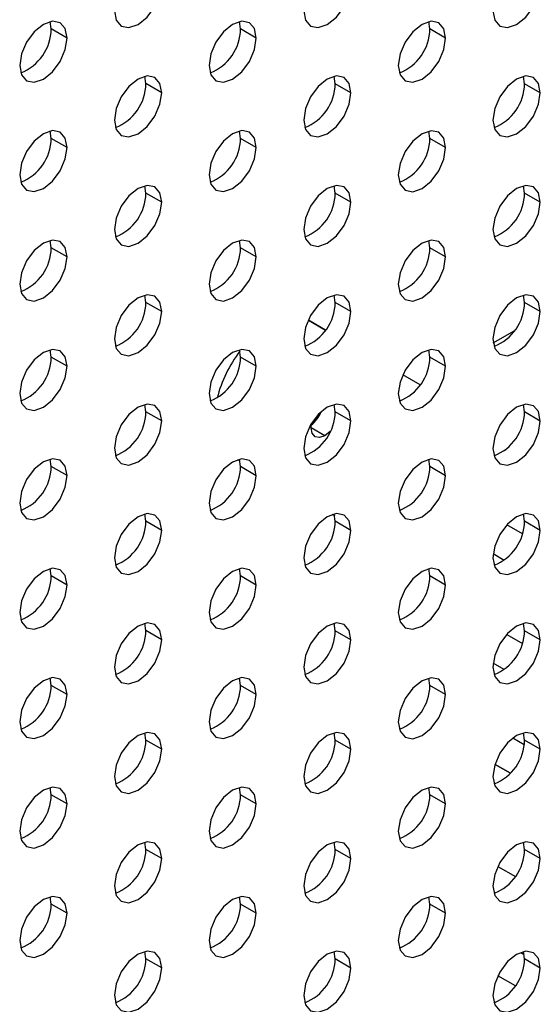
# Model space of a CAD drawing. Header units: millimetres. Extents: x 0 to 1118, y 0 to 864.
# Tile 234 of 254: x 977.34 to 981.23, y 700.67 to 708.02. Entities that reach past the tile are written whole.
import ezdxf

# ---------------------------------------------------------------- set-up
doc = ezdxf.new("R2010")
doc.units = ezdxf.units.MM

msp = doc.modelspace()

# ---------------------------------------------------------------- linework, layer by layer
at = {"color": 7, "linetype": 'Continuous', "lineweight": 25}
for p, q in [((977.5751, 707.9482), (977.5675, 708.0031)), ((978.9894, 707.9481), (978.9817, 708.003)), ((980.4036, 707.948), (980.396, 708.0029)), ((977.693, 707.8802), (977.5751, 707.9482)), ((979.1072, 707.8801), (978.9894, 707.9481)), ((980.5214, 707.88), (980.4036, 707.948)), ((978.2823, 707.5399), (978.2746, 707.5948)), ((979.6965, 707.5398), (979.6889, 707.5947)), ((981.1107, 707.5396), (981.1031, 707.5945)), ((978.4001, 707.4719), (978.2823, 707.5399)), ((979.8143, 707.4717), (979.6965, 707.5398)), ((981.2285, 707.4716), (981.1107, 707.5396)), ((977.5751, 707.1317), (977.5675, 707.1866)), ((978.9894, 707.1316), (978.9817, 707.1865)), ((980.4036, 707.1314), (980.396, 707.1863)), ((977.693, 707.0637), (977.5751, 707.1317)), ((979.1072, 707.0635), (978.9894, 707.1316)), ((980.5214, 707.0634), (980.4036, 707.1314)), ((978.2823, 706.7234), (978.2746, 706.7783)), ((979.6965, 706.7232), (979.6889, 706.7781)), ((981.1107, 706.7231), (981.1031, 706.778)), ((978.4001, 706.6553), (978.2823, 706.7234)), ((979.8143, 706.6552), (979.6965, 706.7232)), ((981.2285, 706.6551), (981.1107, 706.7231)), ((977.5751, 706.3152), (977.5675, 706.3701)), ((977.693, 706.2471), (977.5751, 706.3152)), ((978.9894, 706.315), (978.9817, 706.3699)), ((979.1072, 706.247), (978.9894, 706.315)), ((980.4036, 706.3149), (980.396, 706.3698)), ((980.5214, 706.2469), (980.4036, 706.3149)), ((978.2823, 705.9068), (978.2746, 705.9617)), ((979.6965, 705.9067), (979.6889, 705.9616)), ((981.1107, 705.9066), (981.1031, 705.9614)), ((978.4001, 705.8388), (978.2823, 705.9068)), ((979.8143, 705.8387), (979.6965, 705.9067)), ((981.2285, 705.8385), (981.1107, 705.9066)), ((979.4979, 705.7741), (979.6246, 705.7009)), ((979.6246, 705.7009), (979.4979, 705.7741)), ((980.8768, 705.606), (981.0373, 705.6987)), ((977.5751, 705.4986), (977.5675, 705.5535)), ((977.693, 705.4306), (977.5751, 705.4986)), ((978.9894, 705.4985), (978.9817, 705.5534)), ((979.1072, 705.4305), (978.9894, 705.4985)), ((980.4036, 705.4984), (980.396, 705.5532)), ((980.5214, 705.4303), (980.4036, 705.4984)), ((980.3318, 705.2926), (980.2024, 705.3673)), ((978.2823, 705.0903), (978.2746, 705.1452)), ((979.6965, 705.0902), (979.6889, 705.145)), ((981.1107, 705.09), (981.1031, 705.1449)), ((978.4001, 705.0223), (978.2823, 705.0903)), ((979.8143, 705.0221), (979.6965, 705.0902)), ((981.2285, 705.022), (981.1107, 705.09)), ((980.9575, 704.802), (980.9711, 704.8099)), ((980.9575, 704.7993), (980.9575, 704.802)), ((980.9575, 704.802), (980.9596, 704.8008)), ((977.5751, 704.6821), (977.5675, 704.737)), ((978.9854, 704.7228), (978.9678, 704.733)), ((978.9894, 704.682), (978.9817, 704.7368)), ((980.4036, 704.6818), (980.396, 704.7367)), ((977.693, 704.6141), (977.5751, 704.6821)), ((979.1072, 704.6139), (978.9894, 704.682)), ((980.5214, 704.6138), (980.4036, 704.6818)), ((978.2823, 704.2737), (978.2746, 704.3286)), ((979.6925, 704.3145), (979.6749, 704.3246)), ((979.675, 704.3246), (979.6925, 704.3145)), ((979.6965, 704.2736), (979.6889, 704.3285)), ((981.1107, 704.2735), (981.1031, 704.3284)), ((978.4001, 704.2057), (978.2823, 704.2737)), ((979.8143, 704.2056), (979.6965, 704.2736)), ((981.0945, 704.1787), (980.9777, 704.246)), ((981.2285, 704.2055), (981.1107, 704.2735)), ((980.8769, 704.0321), (980.9596, 703.9843)), ((980.8769, 704.0321), (980.9596, 703.9843)), ((979.4608, 704.0032), (979.4608, 703.9998)), ((980.9575, 703.9855), (980.9575, 703.9856)), ((977.5751, 703.8655), (977.5675, 703.9204)), ((978.9894, 703.8654), (978.9817, 703.9203)), ((980.4036, 703.8653), (980.396, 703.9202)), ((977.693, 703.7975), (977.5751, 703.8655)), ((979.1072, 703.7974), (978.9894, 703.8654)), ((980.5214, 703.7972), (980.4036, 703.8653)), ((978.2823, 703.4572), (978.2746, 703.5121)), ((979.6965, 703.4571), (979.6889, 703.512)), ((981.1107, 703.4569), (981.1031, 703.5118)), ((978.4001, 703.3892), (978.2823, 703.4572)), ((979.8143, 703.389), (979.6965, 703.4571)), ((981.2285, 703.3889), (981.1107, 703.4569)), ((980.9777, 703.4295), (981.0945, 703.3621)), ((980.9777, 703.4295), (981.0944, 703.3621)), ((980.9596, 703.1678), (980.8769, 703.2156)), ((979.4608, 703.1866), (979.4608, 703.1833)), ((977.5751, 703.049), (977.5675, 703.1039)), ((978.9894, 703.0489), (978.9817, 703.1038)), ((980.4036, 703.0487), (980.396, 703.1036)), ((977.693, 702.981), (977.5751, 703.049)), ((979.1072, 702.9808), (978.9894, 703.0489)), ((980.5214, 702.9807), (980.4036, 703.0487)), ((978.2823, 702.6407), (978.2746, 702.6956)), ((978.4001, 702.5726), (978.2823, 702.6407)), ((979.6965, 702.6405), (979.6889, 702.6954)), ((979.8143, 702.5725), (979.6965, 702.6405)), ((981.1083, 702.6056), (981.0228, 702.655)), ((981.1107, 702.6404), (981.1031, 702.6953)), ((981.2285, 702.5724), (981.1107, 702.6404)), ((981.0053, 702.3929), (980.89, 702.4594)), ((980.8901, 702.4594), (981.0054, 702.3929)), ((980.9575, 702.4205), (980.9575, 702.4205)), ((979.4608, 702.3701), (979.4608, 702.3667)), ((977.5751, 702.2325), (977.5675, 702.2873)), ((978.9894, 702.2323), (978.9817, 702.2872)), ((980.4036, 702.2322), (980.396, 702.2871)), ((977.693, 702.1644), (977.5751, 702.2325)), ((979.1072, 702.1643), (978.9894, 702.2323)), ((980.5214, 702.1642), (980.4036, 702.2322)), ((978.2823, 701.8241), (978.2746, 701.879)), ((978.4001, 701.7561), (978.2823, 701.8241)), ((979.6965, 701.824), (979.6889, 701.8789)), ((979.8143, 701.756), (979.6965, 701.824)), ((981.1107, 701.8239), (981.1031, 701.8787)), ((981.2285, 701.7558), (981.1107, 701.8239)), ((980.9121, 701.6982), (981.0423, 701.6231)), ((980.9121, 701.6982), (981.0422, 701.623)), ((980.9575, 701.672), (980.9575, 701.672)), ((979.4608, 701.5535), (979.4608, 701.5502)), ((977.5751, 701.4159), (977.5675, 701.4708)), ((978.9894, 701.4158), (978.9817, 701.4707)), ((980.4036, 701.4157), (980.396, 701.4705)), ((977.693, 701.3479), (977.5751, 701.4159)), ((979.1072, 701.3478), (978.9894, 701.4158)), ((980.5214, 701.3476), (980.4036, 701.4157)), ((978.2823, 701.0076), (978.2746, 701.0625)), ((979.6965, 701.0075), (979.6889, 701.0623)), ((981.0819, 701.0558), (981.1081, 701.0407)), ((981.082, 701.0558), (981.1081, 701.0407)), ((981.1107, 701.0073), (981.1031, 701.0622)), ((978.4001, 700.9396), (978.2823, 701.0076)), ((979.8143, 700.9394), (979.6965, 701.0075)), ((981.2285, 700.9393), (981.1107, 701.0073)), ((981.0423, 700.8065), (980.9121, 700.8817)), ((979.4608, 700.737), (979.4608, 700.7337))]:
    msp.add_line(p, q, dxfattribs=at)
at = {"color": 8, "linetype": 'Continuous', "lineweight": 25}
for p, q in [((979.4979, 705.7741), (979.4979, 705.7741)), ((979.6187, 704.9117), (979.5156, 704.9712))]:
    msp.add_line(p, q, dxfattribs=at)
at = {"color": 7, "linetype": 'Continuous', "lineweight": 25, "flags": 128}
for points in [[(978.0466, 708.0843), (978.06, 708.014), (978.0983, 707.9699), (978.1557, 707.9587), (978.2233, 707.9822), (978.291, 708.0368), (978.3483, 708.1142), (978.3867, 708.2025), (978.4001, 708.2884)], [(979.4608, 708.0842), (979.4742, 708.0138), (979.5125, 707.9697), (979.5699, 707.9586), (979.6375, 707.9821), (979.7052, 708.0367), (979.7625, 708.1141), (979.8009, 708.2024), (979.8143, 708.2883)], [(980.875, 708.0841), (980.8884, 708.0137), (980.9268, 707.9696), (980.9841, 707.9585), (981.0518, 707.982), (981.1194, 708.0366), (981.1768, 708.1139), (981.2151, 708.2023), (981.2285, 708.2882)], [(977.693, 707.8802), (977.6795, 707.9506), (977.6412, 707.9947), (977.5839, 708.0058), (977.5162, 707.9823), (977.4486, 707.9277), (977.3912, 707.8503), (977.3529, 707.762), (977.3394, 707.6761)], [(979.1072, 707.8801), (979.0938, 707.9504), (979.0554, 707.9945), (978.9981, 708.0057), (978.9304, 707.9822), (978.8628, 707.9276), (978.8054, 707.8502), (978.7671, 707.7619), (978.7537, 707.676)], [(980.5214, 707.88), (980.508, 707.9503), (980.4697, 707.9944), (980.4123, 708.0055), (980.3447, 707.982), (980.277, 707.9274), (980.2197, 707.8501), (980.1813, 707.7617), (980.1679, 707.6758)], [(977.3394, 707.6761), (977.3529, 707.6058), (977.3912, 707.5617), (977.4486, 707.5505), (977.5162, 707.574), (977.5839, 707.6286), (977.6412, 707.706), (977.6795, 707.7943), (977.693, 707.8802)], [(978.7537, 707.676), (978.7671, 707.6056), (978.8054, 707.5615), (978.8628, 707.5504), (978.9304, 707.5739), (978.9981, 707.6285), (979.0554, 707.7058), (979.0938, 707.7942), (979.1072, 707.8801)], [(980.1679, 707.6758), (980.1813, 707.6055), (980.2197, 707.5614), (980.277, 707.5502), (980.3447, 707.5738), (980.4123, 707.6284), (980.4697, 707.7057), (980.508, 707.7941), (980.5214, 707.88)], [(978.4001, 707.4719), (978.3867, 707.5422), (978.3483, 707.5863), (978.291, 707.5975), (978.2233, 707.574), (978.1557, 707.5194), (978.0983, 707.442), (978.06, 707.3537), (978.0466, 707.2678)], [(979.8143, 707.4717), (979.8009, 707.5421), (979.7625, 707.5862), (979.7052, 707.5973), (979.6375, 707.5738), (979.5699, 707.5192), (979.5125, 707.4419), (979.4742, 707.3535), (979.4608, 707.2676)], [(981.2285, 707.4716), (981.2151, 707.542), (981.1768, 707.5861), (981.1194, 707.5972), (981.0518, 707.5737), (980.9841, 707.5191), (980.9268, 707.4417), (980.8884, 707.3534), (980.875, 707.2675)], [(978.0466, 707.2678), (978.06, 707.1974), (978.0983, 707.1533), (978.1557, 707.1422), (978.2233, 707.1657), (978.291, 707.2203), (978.3483, 707.2976), (978.3867, 707.386), (978.4001, 707.4719)], [(979.4608, 707.2676), (979.4742, 707.1973), (979.5125, 707.1532), (979.5699, 707.142), (979.6375, 707.1656), (979.7052, 707.2202), (979.7625, 707.2975), (979.8009, 707.3859), (979.8143, 707.4717)], [(980.875, 707.2675), (980.8884, 707.1972), (980.9268, 707.1531), (980.9841, 707.1419), (981.0518, 707.1654), (981.1194, 707.22), (981.1768, 707.2974), (981.2151, 707.3857), (981.2285, 707.4716)], [(977.693, 707.0637), (977.6795, 707.134), (977.6412, 707.1781), (977.5839, 707.1893), (977.5162, 707.1658), (977.4486, 707.1112), (977.3912, 707.0338), (977.3529, 706.9455), (977.3394, 706.8596)], [(979.1072, 707.0635), (979.0938, 707.1339), (979.0554, 707.178), (978.9981, 707.1891), (978.9304, 707.1656), (978.8628, 707.111), (978.8054, 707.0337), (978.7671, 706.9453), (978.7537, 706.8594)], [(980.5214, 707.0634), (980.508, 707.1338), (980.4697, 707.1779), (980.4123, 707.189), (980.3447, 707.1655), (980.277, 707.1109), (980.2197, 707.0335), (980.1813, 706.9452), (980.1679, 706.8593)], [(977.3394, 706.8596), (977.3529, 706.7892), (977.3912, 706.7451), (977.4486, 706.734), (977.5162, 706.7575), (977.5839, 706.8121), (977.6412, 706.8894), (977.6795, 706.9778), (977.693, 707.0637)], [(978.7537, 706.8594), (978.7671, 706.7891), (978.8054, 706.745), (978.8628, 706.7338), (978.9304, 706.7574), (978.9981, 706.8119), (979.0554, 706.8893), (979.0938, 706.9777), (979.1072, 707.0635)], [(980.1679, 706.8593), (980.1813, 706.789), (980.2197, 706.7449), (980.277, 706.7337), (980.3447, 706.7572), (980.4123, 706.8118), (980.4697, 706.8892), (980.508, 706.9775), (980.5214, 707.0634)], [(978.4001, 706.6553), (978.3867, 706.7257), (978.3483, 706.7698), (978.291, 706.7809), (978.2233, 706.7574), (978.1557, 706.7028), (978.0983, 706.6255), (978.06, 706.5371), (978.0466, 706.4512)], [(979.8143, 706.6552), (979.8009, 706.7256), (979.7625, 706.7697), (979.7052, 706.7808), (979.6375, 706.7573), (979.5699, 706.7027), (979.5125, 706.6253), (979.4742, 706.537), (979.4608, 706.4511)], [(981.2285, 706.6551), (981.2151, 706.7254), (981.1768, 706.7695), (981.1194, 706.7807), (981.0518, 706.7572), (980.9841, 706.7026), (980.9268, 706.6252), (980.8884, 706.5369), (980.875, 706.451)], [(978.0466, 706.4512), (978.06, 706.3809), (978.0983, 706.3368), (978.1557, 706.3256), (978.2233, 706.3492), (978.291, 706.4037), (978.3483, 706.4811), (978.3867, 706.5695), (978.4001, 706.6553)], [(979.4608, 706.4511), (979.4742, 706.3808), (979.5125, 706.3366), (979.5699, 706.3255), (979.6375, 706.349), (979.7052, 706.4036), (979.7625, 706.481), (979.8009, 706.5693), (979.8143, 706.6552)], [(980.875, 706.451), (980.8884, 706.3806), (980.9268, 706.3365), (980.9841, 706.3254), (981.0518, 706.3489), (981.1194, 706.4035), (981.1768, 706.4808), (981.2151, 706.5692), (981.2285, 706.6551)], [(977.693, 706.2471), (977.6795, 706.3175), (977.6412, 706.3616), (977.5839, 706.3727), (977.5162, 706.3492), (977.4486, 706.2946), (977.3912, 706.2173), (977.3529, 706.1289), (977.3394, 706.043)], [(979.1072, 706.247), (979.0938, 706.3174), (979.0554, 706.3615), (978.9981, 706.3726), (978.9304, 706.3491), (978.8628, 706.2945), (978.8054, 706.2171), (978.7671, 706.1288), (978.7537, 706.0429)], [(980.5214, 706.2469), (980.508, 706.3172), (980.4697, 706.3613), (980.4123, 706.3725), (980.3447, 706.349), (980.277, 706.2944), (980.2197, 706.217), (980.1813, 706.1287), (980.1679, 706.0428)], [(977.3394, 706.043), (977.3529, 705.9727), (977.3912, 705.9286), (977.4486, 705.9174), (977.5162, 705.9409), (977.5839, 705.9955), (977.6412, 706.0729), (977.6795, 706.1612), (977.693, 706.2471)], [(978.7537, 706.0429), (978.7671, 705.9725), (978.8054, 705.9284), (978.8628, 705.9173), (978.9304, 705.9408), (978.9981, 705.9954), (979.0554, 706.0728), (979.0938, 706.1611), (979.1072, 706.247)], [(980.1679, 706.0428), (980.1813, 705.9724), (980.2197, 705.9283), (980.277, 705.9172), (980.3447, 705.9407), (980.4123, 705.9953), (980.4697, 706.0726), (980.508, 706.161), (980.5214, 706.2469)], [(978.4001, 705.8388), (978.3867, 705.9091), (978.3483, 705.9533), (978.291, 705.9644), (978.2233, 705.9409), (978.1557, 705.8863), (978.0983, 705.8089), (978.06, 705.7206), (978.0466, 705.6347)], [(979.8143, 705.8387), (979.8009, 705.909), (979.7625, 705.9531), (979.7052, 705.9643), (979.6375, 705.9407), (979.5699, 705.8862), (979.5125, 705.8088), (979.4742, 705.7204), (979.4608, 705.6346)], [(981.2285, 705.8385), (981.2151, 705.9089), (981.1768, 705.953), (981.1194, 705.9641), (981.0518, 705.9406), (980.9841, 705.886), (980.9268, 705.8087), (980.8884, 705.7203), (980.875, 705.6344)], [(978.0466, 705.6347), (978.06, 705.5643), (978.0983, 705.5202), (978.1557, 705.5091), (978.2233, 705.5326), (978.291, 705.5872), (978.3483, 705.6646), (978.3867, 705.7529), (978.4001, 705.8388)], [(979.4608, 705.6346), (979.4742, 705.5642), (979.5125, 705.5201), (979.5699, 705.509), (979.6375, 705.5325), (979.7052, 705.5871), (979.7625, 705.6644), (979.8009, 705.7528), (979.8143, 705.8387)], [(980.875, 705.6344), (980.8884, 705.5641), (980.9268, 705.52), (980.9841, 705.5088), (981.0518, 705.5323), (981.1194, 705.5869), (981.1768, 705.6643), (981.2151, 705.7526), (981.2285, 705.8385)], [(977.693, 705.4306), (977.6795, 705.5009), (977.6412, 705.545), (977.5839, 705.5562), (977.5162, 705.5327), (977.4486, 705.4781), (977.3912, 705.4007), (977.3529, 705.3124), (977.3394, 705.2265)], [(979.1072, 705.4305), (979.0938, 705.5008), (979.0554, 705.5449), (978.9981, 705.5561), (978.9304, 705.5325), (978.8628, 705.478), (978.8054, 705.4006), (978.7671, 705.3122), (978.7537, 705.2264)], [(980.5214, 705.4303), (980.508, 705.5007), (980.4697, 705.5448), (980.4123, 705.5559), (980.3447, 705.5324), (980.277, 705.4778), (980.2197, 705.4005), (980.1813, 705.3121), (980.1679, 705.2262)], [(977.3394, 705.2265), (977.3529, 705.1561), (977.3912, 705.112), (977.4486, 705.1009), (977.5162, 705.1244), (977.5839, 705.179), (977.6412, 705.2564), (977.6795, 705.3447), (977.693, 705.4306)], [(978.7537, 705.2264), (978.7671, 705.156), (978.8054, 705.1119), (978.8628, 705.1008), (978.9304, 705.1243), (978.9981, 705.1789), (979.0554, 705.2562), (979.0938, 705.3446), (979.1072, 705.4305)], [(980.1679, 705.2262), (980.1813, 705.1559), (980.2197, 705.1118), (980.277, 705.1006), (980.3447, 705.1241), (980.4123, 705.1787), (980.4697, 705.2561), (980.508, 705.3444), (980.5214, 705.4303)], [(978.4001, 705.0223), (978.3867, 705.0926), (978.3483, 705.1367), (978.291, 705.1479), (978.2233, 705.1243), (978.1557, 705.0697), (978.0983, 704.9924), (978.06, 704.904), (978.0466, 704.8182)], [(979.8143, 705.0221), (979.8009, 705.0925), (979.7625, 705.1366), (979.7052, 705.1477), (979.6375, 705.1242), (979.5699, 705.0696), (979.5125, 704.9923), (979.4742, 704.9039), (979.4608, 704.818)], [(981.2285, 705.022), (981.2151, 705.0923), (981.1768, 705.1364), (981.1194, 705.1476), (981.0518, 705.1241), (980.9841, 705.0695), (980.9268, 704.9921), (980.8884, 704.9038), (980.875, 704.8179)], [(978.0466, 704.8182), (978.06, 704.7478), (978.0983, 704.7037), (978.1557, 704.6926), (978.2233, 704.7161), (978.291, 704.7707), (978.3483, 704.848), (978.3867, 704.9364), (978.4001, 705.0223)], [(979.4608, 704.818), (979.4742, 704.7477), (979.5125, 704.7036), (979.5699, 704.6924), (979.6375, 704.7159), (979.7052, 704.7705), (979.7625, 704.8479), (979.8009, 704.9362), (979.8143, 705.0221)], [(979.6187, 704.9117), (979.5792, 704.898), (979.5458, 704.9045), (979.5234, 704.9302), (979.5156, 704.9712), (979.5188, 705.0028)], [(980.875, 704.8179), (980.8884, 704.7475), (980.9268, 704.7034), (980.9841, 704.6923), (981.0518, 704.7158), (981.1194, 704.7704), (981.1768, 704.8478), (981.2151, 704.9361), (981.2285, 705.022)], [(979.6606, 704.9462), (979.6582, 704.9435), (979.6187, 704.9117)], [(977.693, 704.6141), (977.6795, 704.6844), (977.6412, 704.7285), (977.5839, 704.7397), (977.5162, 704.7161), (977.4486, 704.6615), (977.3912, 704.5842), (977.3529, 704.4958), (977.3394, 704.41)], [(979.1072, 704.6139), (979.0938, 704.6843), (979.0554, 704.7284), (978.9981, 704.7395), (978.9304, 704.716), (978.8628, 704.6614), (978.8054, 704.5841), (978.7671, 704.4957), (978.7537, 704.4098)], [(980.5214, 704.6138), (980.508, 704.6841), (980.4697, 704.7282), (980.4123, 704.7394), (980.3447, 704.7159), (980.277, 704.6613), (980.2197, 704.5839), (980.1813, 704.4956), (980.1679, 704.4097)], [(977.3394, 704.41), (977.3529, 704.3396), (977.3912, 704.2955), (977.4486, 704.2844), (977.5162, 704.3079), (977.5839, 704.3625), (977.6412, 704.4398), (977.6795, 704.5282), (977.693, 704.6141)], [(978.7537, 704.4098), (978.7671, 704.3395), (978.8054, 704.2954), (978.8628, 704.2842), (978.9304, 704.3077), (978.9981, 704.3623), (979.0554, 704.4397), (979.0938, 704.528), (979.1072, 704.6139)], [(980.1679, 704.4097), (980.1813, 704.3393), (980.2197, 704.2952), (980.277, 704.2841), (980.3447, 704.3076), (980.4123, 704.3622), (980.4697, 704.4396), (980.508, 704.5279), (980.5214, 704.6138)], [(978.4001, 704.2057), (978.3867, 704.2761), (978.3483, 704.3202), (978.291, 704.3313), (978.2233, 704.3078), (978.1557, 704.2532), (978.0983, 704.1758), (978.06, 704.0875), (978.0466, 704.0016)], [(979.8143, 704.2056), (979.8009, 704.2759), (979.7625, 704.32), (979.7052, 704.3312), (979.6375, 704.3077), (979.5699, 704.2531), (979.5125, 704.1757), (979.4742, 704.0874), (979.4608, 704.0015)], [(981.2285, 704.2055), (981.2151, 704.2758), (981.1768, 704.3199), (981.1194, 704.331), (981.0518, 704.3075), (980.9841, 704.2529), (980.9268, 704.1756), (980.8884, 704.0872), (980.875, 704.0013)], [(978.0466, 704.0016), (978.06, 703.9313), (978.0983, 703.8872), (978.1557, 703.876), (978.2233, 703.8995), (978.291, 703.9541), (978.3483, 704.0315), (978.3867, 704.1198), (978.4001, 704.2057)], [(979.4608, 704.0015), (979.4742, 703.9311), (979.5125, 703.887), (979.5699, 703.8759), (979.6375, 703.8994), (979.7052, 703.954), (979.7625, 704.0313), (979.8009, 704.1197), (979.8143, 704.2056)], [(980.875, 704.0013), (980.8884, 703.931), (980.9268, 703.8869), (980.9841, 703.8757), (981.0518, 703.8993), (981.1194, 703.9539), (981.1768, 704.0312), (981.2151, 704.1196), (981.2285, 704.2055)], [(977.693, 703.7975), (977.6795, 703.8679), (977.6412, 703.912), (977.5839, 703.9231), (977.5162, 703.8996), (977.4486, 703.845), (977.3912, 703.7676), (977.3529, 703.6793), (977.3394, 703.5934)], [(979.1072, 703.7974), (979.0938, 703.8677), (979.0554, 703.9118), (978.9981, 703.923), (978.9304, 703.8995), (978.8628, 703.8449), (978.8054, 703.7675), (978.7671, 703.6792), (978.7537, 703.5933)], [(980.5214, 703.7972), (980.508, 703.8676), (980.4697, 703.9117), (980.4123, 703.9228), (980.3447, 703.8993), (980.277, 703.8447), (980.2197, 703.7674), (980.1813, 703.679), (980.1679, 703.5931)], [(977.3394, 703.5934), (977.3529, 703.5231), (977.3912, 703.479), (977.4486, 703.4678), (977.5162, 703.4913), (977.5839, 703.5459), (977.6412, 703.6233), (977.6795, 703.7116), (977.693, 703.7975)], [(978.7537, 703.5933), (978.7671, 703.5229), (978.8054, 703.4788), (978.8628, 703.4677), (978.9304, 703.4912), (978.9981, 703.5458), (979.0554, 703.6231), (979.0938, 703.7115), (979.1072, 703.7974)], [(980.1679, 703.5931), (980.1813, 703.5228), (980.2197, 703.4787), (980.277, 703.4675), (980.3447, 703.4911), (980.4123, 703.5457), (980.4697, 703.623), (980.508, 703.7114), (980.5214, 703.7972)], [(978.4001, 703.3892), (978.3867, 703.4595), (978.3483, 703.5036), (978.291, 703.5148), (978.2233, 703.4913), (978.1557, 703.4367), (978.0983, 703.3593), (978.06, 703.271), (978.0466, 703.1851)], [(979.8143, 703.389), (979.8009, 703.4594), (979.7625, 703.5035), (979.7052, 703.5146), (979.6375, 703.4911), (979.5699, 703.4365), (979.5125, 703.3592), (979.4742, 703.2708), (979.4608, 703.1849)], [(981.2285, 703.3889), (981.2151, 703.4593), (981.1768, 703.5034), (981.1194, 703.5145), (981.0518, 703.491), (980.9841, 703.4364), (980.9268, 703.359), (980.8884, 703.2707), (980.875, 703.1848)], [(978.0466, 703.1851), (978.06, 703.1147), (978.0983, 703.0706), (978.1557, 703.0595), (978.2233, 703.083), (978.291, 703.1376), (978.3483, 703.2149), (978.3867, 703.3033), (978.4001, 703.3892)], [(979.4608, 703.1849), (979.4742, 703.1146), (979.5125, 703.0705), (979.5699, 703.0593), (979.6375, 703.0829), (979.7052, 703.1374), (979.7625, 703.2148), (979.8009, 703.3032), (979.8143, 703.389)], [(980.875, 703.1848), (980.8884, 703.1145), (980.9268, 703.0704), (980.9841, 703.0592), (981.0518, 703.0827), (981.1194, 703.1373), (981.1768, 703.2147), (981.2151, 703.303), (981.2285, 703.3889)], [(977.693, 702.981), (977.6795, 703.0513), (977.6412, 703.0954), (977.5839, 703.1066), (977.5162, 703.0831), (977.4486, 703.0285), (977.3912, 702.9511), (977.3529, 702.8628), (977.3394, 702.7769)], [(979.1072, 702.9808), (979.0938, 703.0512), (979.0554, 703.0953), (978.9981, 703.1064), (978.9304, 703.0829), (978.8628, 703.0283), (978.8054, 702.951), (978.7671, 702.8626), (978.7537, 702.7767)], [(980.5214, 702.9807), (980.508, 703.0511), (980.4697, 703.0952), (980.4123, 703.1063), (980.3447, 703.0828), (980.277, 703.0282), (980.2197, 702.9508), (980.1813, 702.8625), (980.1679, 702.7766)], [(977.3394, 702.7769), (977.3529, 702.7065), (977.3912, 702.6624), (977.4486, 702.6513), (977.5162, 702.6748), (977.5839, 702.7294), (977.6412, 702.8067), (977.6795, 702.8951), (977.693, 702.981)], [(978.7537, 702.7767), (978.7671, 702.7064), (978.8054, 702.6623), (978.8628, 702.6511), (978.9304, 702.6747), (978.9981, 702.7292), (979.0554, 702.8066), (979.0938, 702.895), (979.1072, 702.9808)], [(980.1679, 702.7766), (980.1813, 702.7063), (980.2197, 702.6621), (980.277, 702.651), (980.3447, 702.6745), (980.4123, 702.7291), (980.4697, 702.8065), (980.508, 702.8948), (980.5214, 702.9807)], [(978.4001, 702.5726), (978.3867, 702.643), (978.3483, 702.6871), (978.291, 702.6982), (978.2233, 702.6747), (978.1557, 702.6201), (978.0983, 702.5428), (978.06, 702.4544), (978.0466, 702.3685)], [(979.8143, 702.5725), (979.8009, 702.6429), (979.7625, 702.687), (979.7052, 702.6981), (979.6375, 702.6746), (979.5699, 702.62), (979.5125, 702.5426), (979.4742, 702.4543), (979.4608, 702.3684)], [(981.2285, 702.5724), (981.2151, 702.6427), (981.1768, 702.6868), (981.1194, 702.698), (981.0518, 702.6745), (980.9841, 702.6199), (980.9268, 702.5425), (980.8884, 702.4542), (980.875, 702.3683)], [(978.0466, 702.3685), (978.06, 702.2982), (978.0983, 702.2541), (978.1557, 702.2429), (978.2233, 702.2664), (978.291, 702.321), (978.3483, 702.3984), (978.3867, 702.4867), (978.4001, 702.5726)], [(979.4608, 702.3684), (979.4742, 702.298), (979.5125, 702.2539), (979.5699, 702.2428), (979.6375, 702.2663), (979.7052, 702.3209), (979.7625, 702.3983), (979.8009, 702.4866), (979.8143, 702.5725)], [(980.875, 702.3683), (980.8884, 702.2979), (980.9268, 702.2538), (980.9841, 702.2427), (981.0518, 702.2662), (981.1194, 702.3208), (981.1768, 702.3981), (981.2151, 702.4865), (981.2285, 702.5724)], [(977.693, 702.1644), (977.6795, 702.2348), (977.6412, 702.2789), (977.5839, 702.29), (977.5162, 702.2665), (977.4486, 702.2119), (977.3912, 702.1346), (977.3529, 702.0462), (977.3394, 701.9603)], [(979.1072, 702.1643), (979.0938, 702.2346), (979.0554, 702.2788), (978.9981, 702.2899), (978.9304, 702.2664), (978.8628, 702.2118), (978.8054, 702.1344), (978.7671, 702.0461), (978.7537, 701.9602)], [(980.5214, 702.1642), (980.508, 702.2345), (980.4697, 702.2786), (980.4123, 702.2898), (980.3447, 702.2662), (980.277, 702.2117), (980.2197, 702.1343), (980.1813, 702.0459), (980.1679, 701.9601)], [(977.3394, 701.9603), (977.3529, 701.89), (977.3912, 701.8459), (977.4486, 701.8347), (977.5162, 701.8582), (977.5839, 701.9128), (977.6412, 701.9902), (977.6795, 702.0785), (977.693, 702.1644)], [(978.7537, 701.9602), (978.7671, 701.8898), (978.8054, 701.8457), (978.8628, 701.8346), (978.9304, 701.8581), (978.9981, 701.9127), (979.0554, 701.9901), (979.0938, 702.0784), (979.1072, 702.1643)], [(980.1679, 701.9601), (980.1813, 701.8897), (980.2197, 701.8456), (980.277, 701.8345), (980.3447, 701.858), (980.4123, 701.9126), (980.4697, 701.9899), (980.508, 702.0783), (980.5214, 702.1642)], [(978.4001, 701.7561), (978.3867, 701.8264), (978.3483, 701.8705), (978.291, 701.8817), (978.2233, 701.8582), (978.1557, 701.8036), (978.0983, 701.7262), (978.06, 701.6379), (978.0466, 701.552)], [(979.8143, 701.756), (979.8009, 701.8263), (979.7625, 701.8704), (979.7052, 701.8816), (979.6375, 701.858), (979.5699, 701.8035), (979.5125, 701.7261), (979.4742, 701.6377), (979.4608, 701.5519)], [(981.2285, 701.7558), (981.2151, 701.8262), (981.1768, 701.8703), (981.1194, 701.8814), (981.0518, 701.8579), (980.9841, 701.8033), (980.9268, 701.726), (980.8884, 701.6376), (980.875, 701.5517)], [(978.0466, 701.552), (978.06, 701.4816), (978.0983, 701.4375), (978.1557, 701.4264), (978.2233, 701.4499), (978.291, 701.5045), (978.3483, 701.5819), (978.3867, 701.6702), (978.4001, 701.7561)], [(979.4608, 701.5519), (979.4742, 701.4815), (979.5125, 701.4374), (979.5699, 701.4263), (979.6375, 701.4498), (979.7052, 701.5044), (979.7625, 701.5817), (979.8009, 701.6701), (979.8143, 701.756)], [(980.875, 701.5517), (980.8884, 701.4814), (980.9268, 701.4373), (980.9841, 701.4261), (981.0518, 701.4496), (981.1194, 701.5042), (981.1768, 701.5816), (981.2151, 701.6699), (981.2285, 701.7558)], [(977.693, 701.3479), (977.6795, 701.4182), (977.6412, 701.4623), (977.5839, 701.4735), (977.5162, 701.45), (977.4486, 701.3954), (977.3912, 701.318), (977.3529, 701.2297), (977.3394, 701.1438)], [(979.1072, 701.3478), (979.0938, 701.4181), (979.0554, 701.4622), (978.9981, 701.4734), (978.9304, 701.4498), (978.8628, 701.3952), (978.8054, 701.3179), (978.7671, 701.2295), (978.7537, 701.1437)], [(980.5214, 701.3476), (980.508, 701.418), (980.4697, 701.4621), (980.4123, 701.4732), (980.3447, 701.4497), (980.277, 701.3951), (980.2197, 701.3178), (980.1813, 701.2294), (980.1679, 701.1435)], [(977.3394, 701.1438), (977.3529, 701.0734), (977.3912, 701.0293), (977.4486, 701.0182), (977.5162, 701.0417), (977.5839, 701.0963), (977.6412, 701.1737), (977.6795, 701.262), (977.693, 701.3479)], [(978.7537, 701.1437), (978.7671, 701.0733), (978.8054, 701.0292), (978.8628, 701.0181), (978.9304, 701.0416), (978.9981, 701.0962), (979.0554, 701.1735), (979.0938, 701.2619), (979.1072, 701.3478)], [(980.1679, 701.1435), (980.1813, 701.0732), (980.2197, 701.0291), (980.277, 701.0179), (980.3447, 701.0414), (980.4123, 701.096), (980.4697, 701.1734), (980.508, 701.2617), (980.5214, 701.3476)], [(978.4001, 700.9396), (978.3867, 701.0099), (978.3483, 701.054), (978.291, 701.0652), (978.2233, 701.0416), (978.1557, 700.987), (978.0983, 700.9097), (978.06, 700.8213), (978.0466, 700.7355)], [(979.8143, 700.9394), (979.8009, 701.0098), (979.7625, 701.0539), (979.7052, 701.065), (979.6375, 701.0415), (979.5699, 700.9869), (979.5125, 700.9096), (979.4742, 700.8212), (979.4608, 700.7353)], [(981.2285, 700.9393), (981.2151, 701.0096), (981.1768, 701.0537), (981.1194, 701.0649), (981.0518, 701.0414), (980.9841, 700.9868), (980.9268, 700.9094), (980.8884, 700.8211), (980.875, 700.7352)], [(978.0466, 700.7355), (978.06, 700.6651), (978.0983, 700.621), (978.1557, 700.6099), (978.2233, 700.6334), (978.291, 700.688), (978.3483, 700.7653), (978.3867, 700.8537), (978.4001, 700.9396)], [(979.4608, 700.7353), (979.4742, 700.665), (979.5125, 700.6209), (979.5699, 700.6097), (979.6375, 700.6332), (979.7052, 700.6878), (979.7625, 700.7652), (979.8009, 700.8535), (979.8143, 700.9394)], [(980.875, 700.7352), (980.8884, 700.6648), (980.9268, 700.6207), (980.9841, 700.6096), (981.0518, 700.6331), (981.1194, 700.6877), (981.1768, 700.7651), (981.2151, 700.8534), (981.2285, 700.9393)]]:
    msp.add_lwpolyline(points, dxfattribs=at)
at = {"color": 7, "linetype": 'Continuous', "lineweight": 25}
for centre, radius, start, end in [((977.221, 707.9522), 0.3542, 290.85165, 359.35937), ((978.6352, 707.9521), 0.3542, 290.85165, 359.35937), ((980.0494, 707.9519), 0.3542, 290.85165, 359.35937), ((977.9281, 707.5439), 0.3542, 290.85165, 359.35937), ((979.3423, 707.5437), 0.3542, 290.85165, 359.35937), ((980.7565, 707.5436), 0.3542, 290.85165, 359.35937), ((977.221, 707.1357), 0.3542, 290.85165, 359.35937), ((978.6352, 707.1355), 0.3542, 290.85165, 359.35937), ((980.0494, 707.1354), 0.3542, 290.85165, 359.35937), ((977.9281, 706.7273), 0.3542, 290.85165, 359.35937), ((979.3423, 706.7272), 0.3542, 290.85165, 359.35937), ((980.7565, 706.7271), 0.3542, 290.85165, 359.35937), ((977.221, 706.3191), 0.3542, 290.85165, 359.35937), ((978.6352, 706.319), 0.3542, 290.85165, 359.35937), ((980.0494, 706.3189), 0.3542, 290.85165, 359.35937), ((977.9281, 705.9108), 0.3542, 290.85165, 359.35937), ((979.3423, 705.9107), 0.3542, 290.85165, 359.35937), ((980.7565, 705.9105), 0.3542, 290.85165, 359.35937), ((977.221, 705.5026), 0.3542, 290.85165, 359.35937), ((978.6352, 705.5025), 0.3542, 290.85165, 359.35937), ((979.7534, 704.9531), 0.9689, 142.51534, 165.62661), ((980.0494, 705.5023), 0.3542, 290.85165, 359.35937), ((977.9281, 705.0943), 0.3542, 290.85165, 359.35937), ((979.3423, 705.0941), 0.3542, 290.85165, 359.35937), ((979.3711, 705.1737), 0.2342, 308.47973, 338.67326), ((980.7565, 705.094), 0.3542, 290.85165, 359.35937), ((977.221, 704.686), 0.3542, 290.85165, 359.35937), ((978.6352, 704.6859), 0.3542, 290.85165, 359.35937), ((980.0494, 704.6858), 0.3542, 290.85165, 359.35937), ((977.9281, 704.2777), 0.3542, 290.85165, 359.35937), ((979.3423, 704.2776), 0.3542, 290.85165, 359.35937), ((980.7565, 704.2774), 0.3542, 290.85165, 359.35937), ((977.221, 703.8695), 0.3542, 290.85165, 359.35937), ((978.6352, 703.8694), 0.3542, 290.85165, 359.35937), ((980.0494, 703.8692), 0.3542, 290.85165, 359.35937), ((977.9281, 703.4612), 0.3542, 290.85165, 359.35937), ((979.3423, 703.461), 0.3542, 290.85165, 359.35937), ((980.7565, 703.4609), 0.3542, 290.85165, 359.35937), ((977.221, 703.053), 0.3542, 290.85165, 359.35937), ((978.6352, 703.0528), 0.3542, 290.85165, 359.35937), ((980.0494, 703.0527), 0.3542, 290.85165, 359.35937), ((977.9281, 702.6446), 0.3542, 290.85165, 359.35937), ((979.3423, 702.6445), 0.3542, 290.85165, 359.35937), ((980.7565, 702.6444), 0.3542, 290.85165, 359.35937), ((977.221, 702.2364), 0.3542, 290.85165, 359.35937), ((978.6352, 702.2363), 0.3542, 290.85165, 359.35937), ((980.0494, 702.2362), 0.3542, 290.85165, 359.35937), ((977.9281, 701.8281), 0.3542, 290.85165, 359.35937), ((979.3423, 701.828), 0.3542, 290.85165, 359.35937), ((980.7565, 701.8278), 0.3542, 290.85165, 359.35937), ((977.221, 701.4199), 0.3542, 290.85165, 359.35937), ((978.6352, 701.4198), 0.3542, 290.85165, 359.35937), ((980.0494, 701.4196), 0.3542, 290.85165, 359.35937), ((977.9281, 701.0115), 0.3542, 290.85165, 359.35937), ((979.3423, 701.0114), 0.3542, 290.85165, 359.35937), ((980.7565, 701.0113), 0.3542, 290.85165, 359.35937)]:
    msp.add_arc(centre, radius, start, end, dxfattribs=at)

doc.saveas('drawing.dxf')
